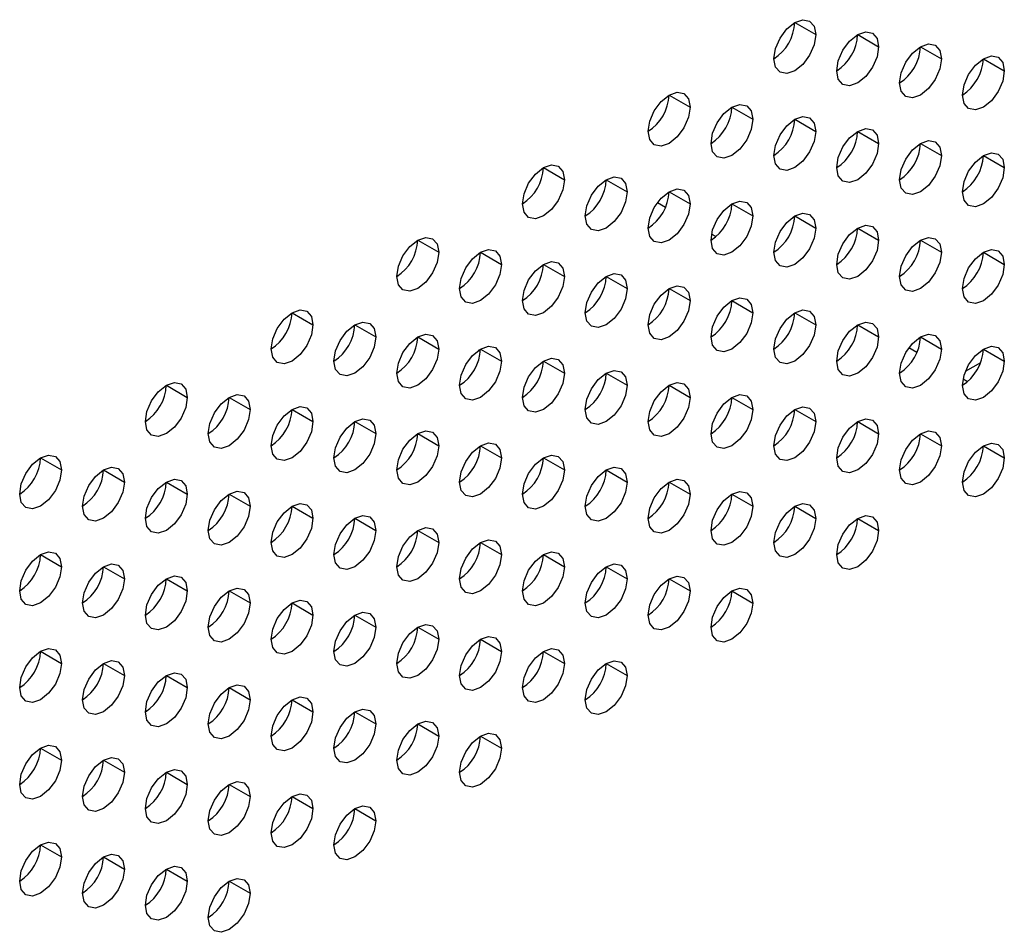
# Model space of a CAD drawing. Header units: millimetres. Extents: x 0 to 1118, y 0 to 864.
# Tile 154 of 254: x 922 to 928, y 706 to 711. Entities that reach past the tile are written whole.
import ezdxf

# ---------------------------------------------------------------- set-up
doc = ezdxf.new("R2010")
doc.units = ezdxf.units.MM

msp = doc.modelspace()

# ---------------------------------------------------------------- linework, layer by layer
at = {"color": 7, "linetype": 'Continuous', "lineweight": 25}
for p, q in [((926.6281, 710.9522), (926.746, 710.8842)), ((926.9817, 710.8842), (927.0995, 710.8161)), ((927.3352, 710.8161), (927.4531, 710.7481)), ((927.6888, 710.748), (927.8066, 710.68)), ((925.921, 710.544), (926.0389, 710.476)), ((926.2746, 710.476), (926.3924, 710.4079)), ((926.6281, 710.4079), (926.746, 710.3398)), ((926.9817, 710.3398), (927.0995, 710.2718)), ((927.3352, 710.2717), (927.4531, 710.2037)), ((927.6888, 710.2036), (927.8066, 710.1356)), ((925.2139, 710.1358), (925.3317, 710.0678)), ((925.5674, 710.0678), (925.6853, 709.9997)), ((925.921, 709.9997), (926.0389, 709.9316)), ((925.9007, 709.9116), (925.8548, 709.9381)), ((926.2746, 709.9316), (926.3924, 709.8636)), ((926.6281, 709.8635), (926.746, 709.7955)), ((926.9817, 709.7954), (927.0995, 709.7274)), ((924.5068, 709.7276), (924.6246, 709.6596)), ((926.1847, 709.7476), (926.1601, 709.7618)), ((927.3352, 709.7274), (927.4531, 709.6593)), ((924.8603, 709.6596), (924.9782, 709.5915)), ((927.6888, 709.6593), (927.8066, 709.5913)), ((925.2139, 709.5915), (925.3317, 709.5234)), ((925.5674, 709.5234), (925.6853, 709.4554)), ((925.921, 709.4553), (926.0389, 709.3873)), ((926.2746, 709.3872), (926.3924, 709.3192)), ((923.7997, 709.3194), (923.9175, 709.2514)), ((926.6281, 709.3192), (926.746, 709.2511)), ((924.1532, 709.2513), (924.2711, 709.1833)), ((926.9817, 709.2511), (927.0995, 709.183)), ((924.5068, 709.1833), (924.6246, 709.1152)), ((927.3352, 709.183), (927.4531, 709.115)), ((924.8603, 709.1152), (924.9782, 709.0472)), ((927.3149, 709.0949), (927.2691, 709.1214)), ((927.6888, 709.1149), (927.8066, 709.0469)), ((925.2139, 709.0471), (925.3317, 708.9791)), ((927.673, 709.0378), (927.5867, 708.988)), ((925.5674, 708.979), (925.6853, 708.911)), ((927.5989, 708.9309), (927.5743, 708.9451)), ((923.0926, 708.9112), (923.2104, 708.8432)), ((925.921, 708.911), (926.0389, 708.8429)), ((923.4461, 708.8431), (923.564, 708.7751)), ((926.2746, 708.8429), (926.3924, 708.7748)), ((923.7997, 708.7751), (923.9175, 708.707)), ((926.6281, 708.7748), (926.746, 708.7068)), ((924.1532, 708.707), (924.2711, 708.639)), ((926.9817, 708.7067), (927.0995, 708.6387)), ((924.5068, 708.6389), (924.6246, 708.5709)), ((927.3352, 708.6386), (927.4531, 708.5706)), ((924.8603, 708.5708), (924.9782, 708.5028)), ((927.6888, 708.5706), (927.8066, 708.5025)), ((922.3855, 708.503), (922.5033, 708.435)), ((925.2139, 708.5028), (925.3317, 708.4347)), ((922.739, 708.4349), (922.8569, 708.3669)), ((925.5674, 708.4347), (925.6853, 708.3666)), ((923.0926, 708.3669), (923.2104, 708.2988)), ((925.921, 708.3666), (926.0389, 708.2986)), ((923.4461, 708.2988), (923.564, 708.2307)), ((926.2746, 708.2985), (926.3924, 708.2305)), ((923.7997, 708.2307), (923.9175, 708.1627)), ((926.6281, 708.2304), (926.746, 708.1624)), ((924.1532, 708.1626), (924.2711, 708.0946)), ((926.9817, 708.1624), (927.0995, 708.0943)), ((924.5068, 708.0945), (924.6246, 708.0265)), ((924.8603, 708.0265), (924.9782, 707.9584)), ((922.3855, 707.9587), (922.5033, 707.8906)), ((925.2139, 707.9584), (925.3317, 707.8904)), ((922.739, 707.8906), (922.8569, 707.8225)), ((925.5674, 707.8903), (925.6853, 707.8223)), ((923.0926, 707.8225), (923.2104, 707.7545)), ((925.921, 707.8222), (926.0389, 707.7542)), ((923.4461, 707.7544), (923.564, 707.6864)), ((926.2746, 707.7542), (926.3924, 707.6861)), ((923.7997, 707.6863), (923.9175, 707.6183)), ((924.1532, 707.6183), (924.2711, 707.5502)), ((924.5068, 707.5502), (924.6246, 707.4822)), ((924.8603, 707.4821), (924.9782, 707.4141)), ((922.3855, 707.4143), (922.5033, 707.3463)), ((925.2139, 707.414), (925.3317, 707.346)), ((922.739, 707.3462), (922.8569, 707.2782)), ((925.5674, 707.346), (925.6853, 707.2779)), ((923.0926, 707.2781), (923.2104, 707.2101)), ((923.4461, 707.2101), (923.564, 707.142)), ((923.7997, 707.142), (923.9175, 707.0739)), ((924.1532, 707.0739), (924.2711, 707.0059)), ((924.5068, 707.0058), (924.6246, 706.9378)), ((924.8603, 706.9377), (924.9782, 706.8697)), ((922.3855, 706.8699), (922.5033, 706.8019)), ((922.739, 706.8019), (922.8569, 706.7338)), ((923.0926, 706.7338), (923.2104, 706.6657)), ((923.4461, 706.6657), (923.564, 706.5977)), ((923.7997, 706.5976), (923.9175, 706.5296)), ((924.1532, 706.5295), (924.2711, 706.4615)), ((922.3855, 706.3256), (922.5033, 706.2575)), ((922.739, 706.2575), (922.8569, 706.1895)), ((923.0926, 706.1894), (923.2104, 706.1214)), ((923.4461, 706.1213), (923.564, 706.0533))]:
    msp.add_line(p, q, dxfattribs=at)
at = {"color": 7, "linetype": 'Continuous', "lineweight": 25, "flags": 128}
for points in [[(926.5103, 710.7481), (926.5192, 710.8054), (926.5448, 710.8643), (926.583, 710.9159), (926.6281, 710.9523), (926.6732, 710.9679), (926.7114, 710.9605), (926.737, 710.9311), (926.746, 710.8842)], [(926.746, 710.8842), (926.737, 710.8269), (926.7114, 710.7681), (926.6732, 710.7165), (926.6281, 710.6801), (926.583, 710.6644), (926.5448, 710.6718), (926.5192, 710.7012), (926.5103, 710.7481)], [(926.8638, 710.6801), (926.8728, 710.7373), (926.8983, 710.7962), (926.9366, 710.8478), (926.9817, 710.8842), (927.0268, 710.8999), (927.065, 710.8924), (927.0905, 710.863), (927.0995, 710.8161)], [(927.2174, 710.612), (927.2263, 710.6692), (927.2519, 710.7281), (927.2901, 710.7797), (927.3352, 710.8161), (927.3803, 710.8318), (927.4185, 710.8244), (927.4441, 710.795), (927.4531, 710.7481)], [(927.0995, 710.8161), (927.0905, 710.7589), (927.065, 710.7), (927.0268, 710.6484), (926.9817, 710.612), (926.9366, 710.5963), (926.8983, 710.6038), (926.8728, 710.6332), (926.8638, 710.6801)], [(927.4531, 710.7481), (927.4441, 710.6908), (927.4185, 710.6319), (927.3803, 710.5803), (927.3352, 710.5439), (927.2901, 710.5283), (927.2519, 710.5357), (927.2263, 710.5651), (927.2174, 710.612)], [(927.5709, 710.5439), (927.5799, 710.6012), (927.6054, 710.6601), (927.6437, 710.7116), (927.6888, 710.748), (927.7339, 710.7637), (927.7721, 710.7563), (927.7976, 710.7269), (927.8066, 710.68)], [(927.8066, 710.68), (927.7976, 710.6227), (927.7721, 710.5638), (927.7339, 710.5122), (927.6888, 710.4758), (927.6437, 710.4602), (927.6054, 710.4676), (927.5799, 710.497), (927.5709, 710.5439)], [(925.8031, 710.3399), (925.8121, 710.3972), (925.8377, 710.4561), (925.8759, 710.5077), (925.921, 710.5441), (925.9661, 710.5597), (926.0043, 710.5523), (926.0299, 710.5229), (926.0389, 710.476)], [(926.1567, 710.2719), (926.1657, 710.3291), (926.1912, 710.388), (926.2295, 710.4396), (926.2746, 710.476), (926.3197, 710.4917), (926.3579, 710.4842), (926.3834, 710.4548), (926.3924, 710.4079)], [(926.0389, 710.476), (926.0299, 710.4187), (926.0043, 710.3598), (925.9661, 710.3083), (925.921, 710.2719), (925.8759, 710.2562), (925.8377, 710.2636), (925.8121, 710.293), (925.8031, 710.3399)], [(926.3924, 710.4079), (926.3834, 710.3507), (926.3579, 710.2918), (926.3197, 710.2402), (926.2746, 710.2038), (926.2295, 710.1881), (926.1912, 710.1956), (926.1657, 710.225), (926.1567, 710.2719)], [(926.5103, 710.2038), (926.5192, 710.261), (926.5448, 710.3199), (926.583, 710.3715), (926.6281, 710.4079), (926.6732, 710.4236), (926.7114, 710.4162), (926.737, 710.3867), (926.746, 710.3398)], [(926.746, 710.3398), (926.737, 710.2826), (926.7114, 710.2237), (926.6732, 710.1721), (926.6281, 710.1357), (926.583, 710.12), (926.5448, 710.1275), (926.5192, 710.1569), (926.5103, 710.2038)], [(926.8638, 710.1357), (926.8728, 710.193), (926.8983, 710.2519), (926.9366, 710.3034), (926.9817, 710.3398), (927.0268, 710.3555), (927.065, 710.3481), (927.0905, 710.3187), (927.0995, 710.2718)], [(927.0995, 710.2718), (927.0905, 710.2145), (927.065, 710.1556), (927.0268, 710.104), (926.9817, 710.0676), (926.9366, 710.052), (926.8983, 710.0594), (926.8728, 710.0888), (926.8638, 710.1357)], [(927.2174, 710.0676), (927.2263, 710.1249), (927.2519, 710.1838), (927.2901, 710.2354), (927.3352, 710.2717), (927.3803, 710.2874), (927.4185, 710.28), (927.4441, 710.2506), (927.4531, 710.2037)], [(927.5709, 709.9995), (927.5799, 710.0568), (927.6054, 710.1157), (927.6437, 710.1673), (927.6888, 710.2037), (927.7339, 710.2193), (927.7721, 710.2119), (927.7976, 710.1825), (927.8066, 710.1356)], [(927.4531, 710.2037), (927.4441, 710.1464), (927.4185, 710.0875), (927.3803, 710.036), (927.3352, 709.9996), (927.2901, 709.9839), (927.2519, 709.9913), (927.2263, 710.0207), (927.2174, 710.0676)], [(925.096, 709.9317), (925.105, 709.989), (925.1306, 710.0479), (925.1688, 710.0995), (925.2139, 710.1359), (925.259, 710.1515), (925.2972, 710.1441), (925.3228, 710.1147), (925.3317, 710.0678)], [(927.8066, 710.1356), (927.7976, 710.0784), (927.7721, 710.0195), (927.7339, 709.9679), (927.6888, 709.9315), (927.6437, 709.9158), (927.6054, 709.9232), (927.5799, 709.9526), (927.5709, 709.9995)], [(925.3317, 710.0678), (925.3228, 710.0105), (925.2972, 709.9516), (925.259, 709.9001), (925.2139, 709.8637), (925.1688, 709.848), (925.1306, 709.8554), (925.105, 709.8848), (925.096, 709.9317)], [(925.4496, 709.8637), (925.4586, 709.9209), (925.4841, 709.9798), (925.5223, 710.0314), (925.5674, 710.0678), (925.6125, 710.0835), (925.6508, 710.076), (925.6763, 710.0466), (925.6853, 709.9997)], [(925.6853, 709.9997), (925.6763, 709.9425), (925.6508, 709.8836), (925.6125, 709.832), (925.5674, 709.7956), (925.5223, 709.7799), (925.4841, 709.7874), (925.4586, 709.8168), (925.4496, 709.8637)], [(925.8031, 709.7956), (925.8121, 709.8528), (925.8377, 709.9117), (925.8759, 709.9633), (925.921, 709.9997), (925.9661, 710.0154), (926.0043, 710.0079), (926.0299, 709.9785), (926.0389, 709.9316)], [(926.1567, 709.7275), (926.1657, 709.7848), (926.1912, 709.8437), (926.2295, 709.8952), (926.2746, 709.9316), (926.3197, 709.9473), (926.3579, 709.9399), (926.3834, 709.9105), (926.3924, 709.8636)], [(926.0389, 709.9316), (926.0299, 709.8744), (926.0043, 709.8155), (925.9661, 709.7639), (925.921, 709.7275), (925.8759, 709.7118), (925.8377, 709.7193), (925.8121, 709.7487), (925.8031, 709.7956)], [(926.5103, 709.6594), (926.5192, 709.7167), (926.5448, 709.7756), (926.583, 709.8271), (926.6281, 709.8635), (926.6732, 709.8792), (926.7114, 709.8718), (926.737, 709.8424), (926.746, 709.7955)], [(926.3924, 709.8636), (926.3834, 709.8063), (926.3579, 709.7474), (926.3197, 709.6958), (926.2746, 709.6594), (926.2295, 709.6438), (926.1912, 709.6512), (926.1657, 709.6806), (926.1567, 709.7275)], [(926.746, 709.7955), (926.737, 709.7382), (926.7114, 709.6793), (926.6732, 709.6278), (926.6281, 709.5914), (926.583, 709.5757), (926.5448, 709.5831), (926.5192, 709.6125), (926.5103, 709.6594)], [(926.8638, 709.5913), (926.8728, 709.6486), (926.8983, 709.7075), (926.9366, 709.7591), (926.9817, 709.7955), (927.0268, 709.8111), (927.065, 709.8037), (927.0905, 709.7743), (927.0995, 709.7274)], [(924.3889, 709.5235), (924.3979, 709.5808), (924.4235, 709.6397), (924.4617, 709.6913), (924.5068, 709.7277), (924.5519, 709.7433), (924.5901, 709.7359), (924.6157, 709.7065), (924.6246, 709.6596)], [(927.0995, 709.7274), (927.0905, 709.6702), (927.065, 709.6113), (927.0268, 709.5597), (926.9817, 709.5233), (926.9366, 709.5076), (926.8983, 709.515), (926.8728, 709.5444), (926.8638, 709.5913)], [(927.2174, 709.5233), (927.2263, 709.5805), (927.2519, 709.6394), (927.2901, 709.691), (927.3352, 709.7274), (927.3803, 709.7431), (927.4185, 709.7356), (927.4441, 709.7062), (927.4531, 709.6593)], [(924.6246, 709.6596), (924.6157, 709.6023), (924.5901, 709.5434), (924.5519, 709.4919), (924.5068, 709.4555), (924.4617, 709.4398), (924.4235, 709.4472), (924.3979, 709.4766), (924.3889, 709.5235)], [(924.7425, 709.4554), (924.7515, 709.5127), (924.777, 709.5716), (924.8152, 709.6232), (924.8603, 709.6596), (924.9054, 709.6753), (924.9437, 709.6678), (924.9692, 709.6384), (924.9782, 709.5915)], [(927.4531, 709.6593), (927.4441, 709.6021), (927.4185, 709.5432), (927.3803, 709.4916), (927.3352, 709.4552), (927.2901, 709.4395), (927.2519, 709.447), (927.2263, 709.4764), (927.2174, 709.5233)], [(927.5709, 709.4552), (927.5799, 709.5124), (927.6054, 709.5713), (927.6437, 709.6229), (927.6888, 709.6593), (927.7339, 709.675), (927.7721, 709.6676), (927.7976, 709.6382), (927.8066, 709.5913)], [(925.096, 709.3874), (925.105, 709.4446), (925.1306, 709.5035), (925.1688, 709.5551), (925.2139, 709.5915), (925.259, 709.6072), (925.2972, 709.5997), (925.3228, 709.5703), (925.3317, 709.5234)], [(924.9782, 709.5915), (924.9692, 709.5343), (924.9437, 709.4754), (924.9054, 709.4238), (924.8603, 709.3874), (924.8152, 709.3717), (924.777, 709.3791), (924.7515, 709.4085), (924.7425, 709.4554)], [(927.8066, 709.5913), (927.7976, 709.534), (927.7721, 709.4751), (927.7339, 709.4235), (927.6888, 709.3871), (927.6437, 709.3715), (927.6054, 709.3789), (927.5799, 709.4083), (927.5709, 709.4552)], [(925.3317, 709.5234), (925.3228, 709.4662), (925.2972, 709.4073), (925.259, 709.3557), (925.2139, 709.3193), (925.1688, 709.3036), (925.1306, 709.3111), (925.105, 709.3405), (925.096, 709.3874)], [(925.4496, 709.3193), (925.4586, 709.3766), (925.4841, 709.4355), (925.5223, 709.487), (925.5674, 709.5234), (925.6125, 709.5391), (925.6508, 709.5317), (925.6763, 709.5023), (925.6853, 709.4554)], [(925.6853, 709.4554), (925.6763, 709.3981), (925.6508, 709.3392), (925.6125, 709.2876), (925.5674, 709.2512), (925.5223, 709.2356), (925.4841, 709.243), (925.4586, 709.2724), (925.4496, 709.3193)], [(925.8031, 709.2512), (925.8121, 709.3085), (925.8377, 709.3674), (925.8759, 709.4189), (925.921, 709.4553), (925.9661, 709.471), (926.0043, 709.4636), (926.0299, 709.4342), (926.0389, 709.3873)], [(926.0389, 709.3873), (926.0299, 709.33), (926.0043, 709.2711), (925.9661, 709.2196), (925.921, 709.1832), (925.8759, 709.1675), (925.8377, 709.1749), (925.8121, 709.2043), (925.8031, 709.2512)], [(926.1567, 709.1831), (926.1657, 709.2404), (926.1912, 709.2993), (926.2295, 709.3509), (926.2746, 709.3873), (926.3197, 709.4029), (926.3579, 709.3955), (926.3834, 709.3661), (926.3924, 709.3192)], [(923.6818, 709.1153), (923.6908, 709.1726), (923.7163, 709.2315), (923.7546, 709.2831), (923.7997, 709.3194), (923.8448, 709.3351), (923.883, 709.3277), (923.9086, 709.2983), (923.9175, 709.2514)], [(926.5103, 709.1151), (926.5192, 709.1723), (926.5448, 709.2312), (926.583, 709.2828), (926.6281, 709.3192), (926.6732, 709.3349), (926.7114, 709.3274), (926.737, 709.298), (926.746, 709.2511)], [(926.3924, 709.3192), (926.3834, 709.2619), (926.3579, 709.203), (926.3197, 709.1515), (926.2746, 709.1151), (926.2295, 709.0994), (926.1912, 709.1068), (926.1657, 709.1362), (926.1567, 709.1831)], [(923.9175, 709.2514), (923.9086, 709.1941), (923.883, 709.1352), (923.8448, 709.0837), (923.7997, 709.0473), (923.7546, 709.0316), (923.7163, 709.039), (923.6908, 709.0684), (923.6818, 709.1153)], [(924.0354, 709.0472), (924.0444, 709.1045), (924.0699, 709.1634), (924.1081, 709.215), (924.1532, 709.2514), (924.1983, 709.267), (924.2366, 709.2596), (924.2621, 709.2302), (924.2711, 709.1833)], [(926.746, 709.2511), (926.737, 709.1939), (926.7114, 709.135), (926.6732, 709.0834), (926.6281, 709.047), (926.583, 709.0313), (926.5448, 709.0388), (926.5192, 709.0682), (926.5103, 709.1151)], [(926.8638, 709.047), (926.8728, 709.1042), (926.8983, 709.1631), (926.9366, 709.2147), (926.9817, 709.2511), (927.0268, 709.2668), (927.065, 709.2594), (927.0905, 709.2299), (927.0995, 709.183)], [(924.2711, 709.1833), (924.2621, 709.1261), (924.2366, 709.0672), (924.1983, 709.0156), (924.1532, 708.9792), (924.1081, 708.9635), (924.0699, 708.9709), (924.0444, 709.0003), (924.0354, 709.0472)], [(924.3889, 708.9792), (924.3979, 709.0364), (924.4235, 709.0953), (924.4617, 709.1469), (924.5068, 709.1833), (924.5519, 709.199), (924.5901, 709.1915), (924.6157, 709.1621), (924.6246, 709.1152)], [(927.0995, 709.183), (927.0905, 709.1258), (927.065, 709.0669), (927.0268, 709.0153), (926.9817, 708.9789), (926.9366, 708.9632), (926.8983, 708.9707), (926.8728, 709.0001), (926.8638, 709.047)], [(927.2174, 708.9789), (927.2263, 709.0362), (927.2519, 709.0951), (927.2901, 709.1466), (927.3352, 709.183), (927.3803, 709.1987), (927.4185, 709.1913), (927.4441, 709.1619), (927.4531, 709.115)], [(924.6246, 709.1152), (924.6157, 709.058), (924.5901, 708.9991), (924.5519, 708.9475), (924.5068, 708.9111), (924.4617, 708.8954), (924.4235, 708.9029), (924.3979, 708.9323), (924.3889, 708.9792)], [(924.7425, 708.9111), (924.7515, 708.9683), (924.777, 709.0272), (924.8152, 709.0788), (924.8603, 709.1152), (924.9054, 709.1309), (924.9437, 709.1235), (924.9692, 709.0941), (924.9782, 709.0472)], [(924.8601, 709.1069), (924.8583, 709.1067), (924.846, 709.1059)], [(927.4531, 709.115), (927.4441, 709.0577), (927.4185, 708.9988), (927.3803, 708.9472), (927.3352, 708.9108), (927.2901, 708.8952), (927.2519, 708.9026), (927.2263, 708.932), (927.2174, 708.9789)], [(927.5709, 708.9108), (927.5799, 708.9681), (927.6054, 709.027), (927.6437, 709.0786), (927.6888, 709.1149), (927.7339, 709.1306), (927.7721, 709.1232), (927.7976, 709.0938), (927.8066, 709.0469)], [(925.096, 708.843), (925.105, 708.9003), (925.1306, 708.9592), (925.1688, 709.0107), (925.2139, 709.0471), (925.259, 709.0628), (925.2972, 709.0554), (925.3228, 709.026), (925.3317, 708.9791)], [(924.9782, 709.0472), (924.9692, 708.9899), (924.9437, 708.931), (924.9054, 708.8794), (924.8603, 708.843), (924.8152, 708.8274), (924.777, 708.8348), (924.7515, 708.8642), (924.7425, 708.9111)], [(925.4496, 708.7749), (925.4586, 708.8322), (925.4841, 708.8911), (925.5223, 708.9427), (925.5674, 708.9791), (925.6125, 708.9947), (925.6508, 708.9873), (925.6763, 708.9579), (925.6853, 708.911)], [(927.8066, 709.0469), (927.7976, 708.9896), (927.7721, 708.9307), (927.7339, 708.8792), (927.6888, 708.8428), (927.6437, 708.8271), (927.6054, 708.8345), (927.5799, 708.8639), (927.5709, 708.9108)], [(925.3317, 708.9791), (925.3228, 708.9218), (925.2972, 708.8629), (925.259, 708.8113), (925.2139, 708.775), (925.1688, 708.7593), (925.1306, 708.7667), (925.105, 708.7961), (925.096, 708.843)], [(922.9747, 708.7071), (922.9837, 708.7644), (923.0092, 708.8233), (923.0475, 708.8748), (923.0926, 708.9112), (923.1377, 708.9269), (923.1759, 708.9195), (923.2015, 708.8901), (923.2104, 708.8432)], [(925.6853, 708.911), (925.6763, 708.8537), (925.6508, 708.7948), (925.6125, 708.7433), (925.5674, 708.7069), (925.5223, 708.6912), (925.4841, 708.6986), (925.4586, 708.728), (925.4496, 708.7749)], [(925.8031, 708.7069), (925.8121, 708.7641), (925.8377, 708.823), (925.8759, 708.8746), (925.921, 708.911), (925.9661, 708.9267), (926.0043, 708.9192), (926.0299, 708.8898), (926.0389, 708.8429)], [(923.2104, 708.8432), (923.2015, 708.7859), (923.1759, 708.727), (923.1377, 708.6755), (923.0926, 708.6391), (923.0475, 708.6234), (923.0092, 708.6308), (922.9837, 708.6602), (922.9747, 708.7071)], [(923.3283, 708.639), (923.3372, 708.6963), (923.3628, 708.7552), (923.401, 708.8068), (923.4461, 708.8432), (923.4912, 708.8588), (923.5295, 708.8514), (923.555, 708.822), (923.564, 708.7751)], [(926.0389, 708.8429), (926.0299, 708.7857), (926.0043, 708.7268), (925.9661, 708.6752), (925.921, 708.6388), (925.8759, 708.6231), (925.8377, 708.6306), (925.8121, 708.66), (925.8031, 708.7069)], [(926.1567, 708.6388), (926.1657, 708.696), (926.1912, 708.7549), (926.2295, 708.8065), (926.2746, 708.8429), (926.3197, 708.8586), (926.3579, 708.8511), (926.3834, 708.8217), (926.3924, 708.7748)], [(923.564, 708.7751), (923.555, 708.7179), (923.5295, 708.659), (923.4912, 708.6074), (923.4461, 708.571), (923.401, 708.5553), (923.3628, 708.5627), (923.3372, 708.5921), (923.3283, 708.639)], [(923.6818, 708.571), (923.6908, 708.6282), (923.7163, 708.6871), (923.7546, 708.7387), (923.7997, 708.7751), (923.8448, 708.7908), (923.883, 708.7833), (923.9086, 708.7539), (923.9175, 708.707)], [(926.3924, 708.7748), (926.3834, 708.7176), (926.3579, 708.6587), (926.3197, 708.6071), (926.2746, 708.5707), (926.2295, 708.555), (926.1912, 708.5625), (926.1657, 708.5919), (926.1567, 708.6388)], [(926.5103, 708.5707), (926.5192, 708.628), (926.5448, 708.6869), (926.583, 708.7384), (926.6281, 708.7748), (926.6732, 708.7905), (926.7114, 708.7831), (926.737, 708.7537), (926.746, 708.7068)], [(924.0354, 708.5029), (924.0444, 708.5601), (924.0699, 708.619), (924.1081, 708.6706), (924.1532, 708.707), (924.1983, 708.7227), (924.2366, 708.7153), (924.2621, 708.6859), (924.2711, 708.639)], [(926.8638, 708.5026), (926.8728, 708.5599), (926.8983, 708.6188), (926.9366, 708.6703), (926.9817, 708.7067), (927.0268, 708.7224), (927.065, 708.715), (927.0905, 708.6856), (927.0995, 708.6387)], [(923.9175, 708.707), (923.9086, 708.6498), (923.883, 708.5909), (923.8448, 708.5393), (923.7997, 708.5029), (923.7546, 708.4872), (923.7163, 708.4947), (923.6908, 708.5241), (923.6818, 708.571)], [(926.746, 708.7068), (926.737, 708.6495), (926.7114, 708.5906), (926.6732, 708.539), (926.6281, 708.5026), (926.583, 708.487), (926.5448, 708.4944), (926.5192, 708.5238), (926.5103, 708.5707)], [(924.2711, 708.639), (924.2621, 708.5817), (924.2366, 708.5228), (924.1983, 708.4712), (924.1532, 708.4348), (924.1081, 708.4192), (924.0699, 708.4266), (924.0444, 708.456), (924.0354, 708.5029)], [(924.3889, 708.4348), (924.3979, 708.4921), (924.4235, 708.551), (924.4617, 708.6025), (924.5068, 708.6389), (924.5519, 708.6546), (924.5901, 708.6472), (924.6157, 708.6178), (924.6246, 708.5709)], [(927.0995, 708.6387), (927.0905, 708.5814), (927.065, 708.5225), (927.0268, 708.471), (926.9817, 708.4346), (926.9366, 708.4189), (926.8983, 708.4263), (926.8728, 708.4557), (926.8638, 708.5026)], [(927.2174, 708.4345), (927.2263, 708.4918), (927.2519, 708.5507), (927.2901, 708.6023), (927.3352, 708.6387), (927.3803, 708.6543), (927.4185, 708.6469), (927.4441, 708.6175), (927.4531, 708.5706)], [(924.6246, 708.5709), (924.6157, 708.5136), (924.5901, 708.4547), (924.5519, 708.4031), (924.5068, 708.3668), (924.4617, 708.3511), (924.4235, 708.3585), (924.3979, 708.3879), (924.3889, 708.4348)], [(924.7425, 708.3667), (924.7515, 708.424), (924.777, 708.4829), (924.8152, 708.5345), (924.8603, 708.5709), (924.9054, 708.5865), (924.9437, 708.5791), (924.9692, 708.5497), (924.9782, 708.5028)], [(927.4531, 708.5706), (927.4441, 708.5134), (927.4185, 708.4545), (927.3803, 708.4029), (927.3352, 708.3665), (927.2901, 708.3508), (927.2519, 708.3582), (927.2263, 708.3876), (927.2174, 708.4345)], [(927.5709, 708.3665), (927.5799, 708.4237), (927.6054, 708.4826), (927.6437, 708.5342), (927.6888, 708.5706), (927.7339, 708.5863), (927.7721, 708.5788), (927.7976, 708.5494), (927.8066, 708.5025)], [(922.2676, 708.2989), (922.2766, 708.3562), (922.3021, 708.4151), (922.3404, 708.4666), (922.3855, 708.503), (922.4306, 708.5187), (922.4688, 708.5113), (922.4943, 708.4819), (922.5033, 708.435)], [(924.9782, 708.5028), (924.9692, 708.4455), (924.9437, 708.3866), (924.9054, 708.3351), (924.8603, 708.2987), (924.8152, 708.283), (924.777, 708.2904), (924.7515, 708.3198), (924.7425, 708.3667)], [(925.096, 708.2987), (925.105, 708.3559), (925.1306, 708.4148), (925.1688, 708.4664), (925.2139, 708.5028), (925.259, 708.5185), (925.2972, 708.511), (925.3228, 708.4816), (925.3317, 708.4347)], [(927.8066, 708.5025), (927.7976, 708.4453), (927.7721, 708.3864), (927.7339, 708.3348), (927.6888, 708.2984), (927.6437, 708.2827), (927.6054, 708.2902), (927.5799, 708.3196), (927.5709, 708.3665)], [(922.6212, 708.2308), (922.6301, 708.2881), (922.6557, 708.347), (922.6939, 708.3986), (922.739, 708.435), (922.7841, 708.4506), (922.8224, 708.4432), (922.8479, 708.4138), (922.8569, 708.3669)], [(925.4496, 708.2306), (925.4586, 708.2878), (925.4841, 708.3467), (925.5223, 708.3983), (925.5674, 708.4347), (925.6125, 708.4504), (925.6508, 708.4429), (925.6763, 708.4135), (925.6853, 708.3666)], [(922.5033, 708.435), (922.4943, 708.3777), (922.4688, 708.3188), (922.4306, 708.2673), (922.3855, 708.2309), (922.3404, 708.2152), (922.3021, 708.2226), (922.2766, 708.252), (922.2676, 708.2989)], [(925.3317, 708.4347), (925.3228, 708.3775), (925.2972, 708.3186), (925.259, 708.267), (925.2139, 708.2306), (925.1688, 708.2149), (925.1306, 708.2223), (925.105, 708.2517), (925.096, 708.2987)], [(922.8569, 708.3669), (922.8479, 708.3096), (922.8224, 708.2507), (922.7841, 708.1992), (922.739, 708.1628), (922.6939, 708.1471), (922.6557, 708.1545), (922.6301, 708.1839), (922.6212, 708.2308)], [(922.9747, 708.1628), (922.9837, 708.22), (923.0092, 708.2789), (923.0475, 708.3305), (923.0926, 708.3669), (923.1377, 708.3826), (923.1759, 708.3751), (923.2015, 708.3457), (923.2104, 708.2988)], [(925.6853, 708.3666), (925.6763, 708.3094), (925.6508, 708.2505), (925.6125, 708.1989), (925.5674, 708.1625), (925.5223, 708.1468), (925.4841, 708.1543), (925.4586, 708.1837), (925.4496, 708.2306)], [(925.8031, 708.1625), (925.8121, 708.2198), (925.8377, 708.2787), (925.8759, 708.3302), (925.921, 708.3666), (925.9661, 708.3823), (926.0043, 708.3749), (926.0299, 708.3455), (926.0389, 708.2986)], [(923.2104, 708.2988), (923.2015, 708.2416), (923.1759, 708.1827), (923.1377, 708.1311), (923.0926, 708.0947), (923.0475, 708.079), (923.0092, 708.0865), (922.9837, 708.1159), (922.9747, 708.1628)], [(923.3283, 708.0947), (923.3372, 708.1519), (923.3628, 708.2108), (923.401, 708.2624), (923.4461, 708.2988), (923.4912, 708.3145), (923.5295, 708.3071), (923.555, 708.2776), (923.564, 708.2307)], [(926.0389, 708.2986), (926.0299, 708.2413), (926.0043, 708.1824), (925.9661, 708.1308), (925.921, 708.0944), (925.8759, 708.0788), (925.8377, 708.0862), (925.8121, 708.1156), (925.8031, 708.1625)], [(926.1567, 708.0944), (926.1657, 708.1517), (926.1912, 708.2106), (926.2295, 708.2621), (926.2746, 708.2985), (926.3197, 708.3142), (926.3579, 708.3068), (926.3834, 708.2774), (926.3924, 708.2305)], [(923.564, 708.2307), (923.555, 708.1735), (923.5295, 708.1146), (923.4912, 708.063), (923.4461, 708.0266), (923.401, 708.0109), (923.3628, 708.0184), (923.3372, 708.0478), (923.3283, 708.0947)], [(923.6818, 708.0266), (923.6908, 708.0839), (923.7163, 708.1428), (923.7546, 708.1943), (923.7997, 708.2307), (923.8448, 708.2464), (923.883, 708.239), (923.9086, 708.2096), (923.9175, 708.1627)], [(926.3924, 708.2305), (926.3834, 708.1732), (926.3579, 708.1143), (926.3197, 708.0628), (926.2746, 708.0264), (926.2295, 708.0107), (926.1912, 708.0181), (926.1657, 708.0475), (926.1567, 708.0944)], [(926.5103, 708.0263), (926.5192, 708.0836), (926.5448, 708.1425), (926.583, 708.1941), (926.6281, 708.2305), (926.6732, 708.2461), (926.7114, 708.2387), (926.737, 708.2093), (926.746, 708.1624)], [(923.9175, 708.1627), (923.9086, 708.1054), (923.883, 708.0465), (923.8448, 707.9949), (923.7997, 707.9585), (923.7546, 707.9429), (923.7163, 707.9503), (923.6908, 707.9797), (923.6818, 708.0266)], [(924.0354, 707.9585), (924.0444, 708.0158), (924.0699, 708.0747), (924.1081, 708.1263), (924.1532, 708.1626), (924.1983, 708.1783), (924.2366, 708.1709), (924.2621, 708.1415), (924.2711, 708.0946)], [(926.746, 708.1624), (926.737, 708.1051), (926.7114, 708.0462), (926.6732, 707.9947), (926.6281, 707.9583), (926.583, 707.9426), (926.5448, 707.95), (926.5192, 707.9794), (926.5103, 708.0263)], [(926.8638, 707.9583), (926.8728, 708.0155), (926.8983, 708.0744), (926.9366, 708.126), (926.9817, 708.1624), (927.0268, 708.1781), (927.065, 708.1706), (927.0905, 708.1412), (927.0995, 708.0943)], [(924.3889, 707.8904), (924.3979, 707.9477), (924.4235, 708.0066), (924.4617, 708.0582), (924.5068, 708.0946), (924.5519, 708.1102), (924.5901, 708.1028), (924.6157, 708.0734), (924.6246, 708.0265)], [(924.2711, 708.0946), (924.2621, 708.0373), (924.2366, 707.9784), (924.1983, 707.9269), (924.1532, 707.8905), (924.1081, 707.8748), (924.0699, 707.8822), (924.0444, 707.9116), (924.0354, 707.9585)], [(927.0995, 708.0943), (927.0905, 708.0371), (927.065, 707.9782), (927.0268, 707.9266), (926.9817, 707.8902), (926.9366, 707.8745), (926.8983, 707.882), (926.8728, 707.9114), (926.8638, 707.9583)], [(924.6246, 708.0265), (924.6157, 707.9693), (924.5901, 707.9104), (924.5519, 707.8588), (924.5068, 707.8224), (924.4617, 707.8067), (924.4235, 707.8141), (924.3979, 707.8435), (924.3889, 707.8904)], [(924.7425, 707.8224), (924.7515, 707.8796), (924.777, 707.9385), (924.8152, 707.9901), (924.8603, 708.0265), (924.9054, 708.0422), (924.9437, 708.0347), (924.9692, 708.0053), (924.9782, 707.9584)], [(922.2676, 707.7546), (922.2766, 707.8118), (922.3021, 707.8707), (922.3404, 707.9223), (922.3855, 707.9587), (922.4306, 707.9744), (922.4688, 707.9669), (922.4943, 707.9375), (922.5033, 707.8906)], [(924.9782, 707.9584), (924.9692, 707.9012), (924.9437, 707.8423), (924.9054, 707.7907), (924.8603, 707.7543), (924.8152, 707.7386), (924.777, 707.7461), (924.7515, 707.7755), (924.7425, 707.8224)], [(925.096, 707.7543), (925.105, 707.8115), (925.1306, 707.8704), (925.1688, 707.922), (925.2139, 707.9584), (925.259, 707.9741), (925.2972, 707.9667), (925.3228, 707.9373), (925.3317, 707.8904)], [(922.5033, 707.8906), (922.4943, 707.8334), (922.4688, 707.7745), (922.4306, 707.7229), (922.3855, 707.6865), (922.3404, 707.6708), (922.3021, 707.6783), (922.2766, 707.7077), (922.2676, 707.7546)], [(922.6212, 707.6865), (922.6301, 707.7437), (922.6557, 707.8026), (922.6939, 707.8542), (922.739, 707.8906), (922.7841, 707.9063), (922.8224, 707.8988), (922.8479, 707.8694), (922.8569, 707.8225)], [(925.3317, 707.8904), (925.3228, 707.8331), (925.2972, 707.7742), (925.259, 707.7226), (925.2139, 707.6862), (925.1688, 707.6706), (925.1306, 707.678), (925.105, 707.7074), (925.096, 707.7543)], [(925.4496, 707.6862), (925.4586, 707.7435), (925.4841, 707.8024), (925.5223, 707.8539), (925.5674, 707.8903), (925.6125, 707.906), (925.6508, 707.8986), (925.6763, 707.8692), (925.6853, 707.8223)], [(922.9747, 707.6184), (922.9837, 707.6757), (923.0092, 707.7346), (923.0475, 707.7861), (923.0926, 707.8225), (923.1377, 707.8382), (923.1759, 707.8308), (923.2015, 707.8014), (923.2104, 707.7545)], [(925.8031, 707.6181), (925.8121, 707.6754), (925.8377, 707.7343), (925.8759, 707.7859), (925.921, 707.8223), (925.9661, 707.8379), (926.0043, 707.8305), (926.0299, 707.8011), (926.0389, 707.7542)], [(922.8569, 707.8225), (922.8479, 707.7653), (922.8224, 707.7064), (922.7841, 707.6548), (922.739, 707.6184), (922.6939, 707.6027), (922.6557, 707.6102), (922.6301, 707.6396), (922.6212, 707.6865)], [(925.6853, 707.8223), (925.6763, 707.765), (925.6508, 707.7061), (925.6125, 707.6546), (925.5674, 707.6182), (925.5223, 707.6025), (925.4841, 707.6099), (925.4586, 707.6393), (925.4496, 707.6862)], [(923.2104, 707.7545), (923.2015, 707.6972), (923.1759, 707.6383), (923.1377, 707.5867), (923.0926, 707.5503), (923.0475, 707.5347), (923.0092, 707.5421), (922.9837, 707.5715), (922.9747, 707.6184)], [(923.3283, 707.5503), (923.3372, 707.6076), (923.3628, 707.6665), (923.401, 707.7181), (923.4461, 707.7544), (923.4912, 707.7701), (923.5295, 707.7627), (923.555, 707.7333), (923.564, 707.6864)], [(926.0389, 707.7542), (926.0299, 707.6969), (926.0043, 707.638), (925.9661, 707.5865), (925.921, 707.5501), (925.8759, 707.5344), (925.8377, 707.5418), (925.8121, 707.5712), (925.8031, 707.6181)], [(926.1567, 707.5501), (926.1657, 707.6073), (926.1912, 707.6662), (926.2295, 707.7178), (926.2746, 707.7542), (926.3197, 707.7699), (926.3579, 707.7624), (926.3834, 707.733), (926.3924, 707.6861)], [(923.564, 707.6864), (923.555, 707.6291), (923.5295, 707.5702), (923.4912, 707.5187), (923.4461, 707.4823), (923.401, 707.4666), (923.3628, 707.474), (923.3372, 707.5034), (923.3283, 707.5503)], [(923.6818, 707.4822), (923.6908, 707.5395), (923.7163, 707.5984), (923.7546, 707.65), (923.7997, 707.6864), (923.8448, 707.702), (923.883, 707.6946), (923.9086, 707.6652), (923.9175, 707.6183)], [(926.3924, 707.6861), (926.3834, 707.6289), (926.3579, 707.57), (926.3197, 707.5184), (926.2746, 707.482), (926.2295, 707.4663), (926.1912, 707.4738), (926.1657, 707.5032), (926.1567, 707.5501)], [(923.9175, 707.6183), (923.9086, 707.5611), (923.883, 707.5022), (923.8448, 707.4506), (923.7997, 707.4142), (923.7546, 707.3985), (923.7163, 707.4059), (923.6908, 707.4353), (923.6818, 707.4822)], [(924.0354, 707.4142), (924.0444, 707.4714), (924.0699, 707.5303), (924.1081, 707.5819), (924.1532, 707.6183), (924.1983, 707.634), (924.2366, 707.6265), (924.2621, 707.5971), (924.2711, 707.5502)], [(924.3889, 707.3461), (924.3979, 707.4033), (924.4235, 707.4622), (924.4617, 707.5138), (924.5068, 707.5502), (924.5519, 707.5659), (924.5901, 707.5585), (924.6157, 707.5291), (924.6246, 707.4822)], [(924.2711, 707.5502), (924.2621, 707.493), (924.2366, 707.4341), (924.1983, 707.3825), (924.1532, 707.3461), (924.1081, 707.3304), (924.0699, 707.3379), (924.0444, 707.3673), (924.0354, 707.4142)], [(924.7425, 707.278), (924.7515, 707.3353), (924.777, 707.3942), (924.8152, 707.4457), (924.8603, 707.4821), (924.9054, 707.4978), (924.9437, 707.4904), (924.9692, 707.461), (924.9782, 707.4141)], [(924.6246, 707.4822), (924.6157, 707.4249), (924.5901, 707.366), (924.5519, 707.3144), (924.5068, 707.278), (924.4617, 707.2624), (924.4235, 707.2698), (924.3979, 707.2992), (924.3889, 707.3461)], [(922.2676, 707.2102), (922.2766, 707.2675), (922.3021, 707.3264), (922.3404, 707.3779), (922.3855, 707.4143), (922.4306, 707.43), (922.4688, 707.4226), (922.4943, 707.3932), (922.5033, 707.3463)], [(924.9782, 707.4141), (924.9692, 707.3568), (924.9437, 707.2979), (924.9054, 707.2463), (924.8603, 707.21), (924.8152, 707.1943), (924.777, 707.2017), (924.7515, 707.2311), (924.7425, 707.278)], [(925.096, 707.2099), (925.105, 707.2672), (925.1306, 707.3261), (925.1688, 707.3777), (925.2139, 707.4141), (925.259, 707.4297), (925.2972, 707.4223), (925.3228, 707.3929), (925.3317, 707.346)], [(922.5033, 707.3463), (922.4943, 707.289), (922.4688, 707.2301), (922.4306, 707.1785), (922.3855, 707.1421), (922.3404, 707.1265), (922.3021, 707.1339), (922.2766, 707.1633), (922.2676, 707.2102)], [(922.6212, 707.1421), (922.6301, 707.1994), (922.6557, 707.2583), (922.6939, 707.3098), (922.739, 707.3462), (922.7841, 707.3619), (922.8224, 707.3545), (922.8479, 707.3251), (922.8569, 707.2782)], [(925.3317, 707.346), (925.3228, 707.2887), (925.2972, 707.2298), (925.259, 707.1783), (925.2139, 707.1419), (925.1688, 707.1262), (925.1306, 707.1336), (925.105, 707.163), (925.096, 707.2099)], [(925.4496, 707.1419), (925.4586, 707.1991), (925.4841, 707.258), (925.5223, 707.3096), (925.5674, 707.346), (925.6125, 707.3617), (925.6508, 707.3542), (925.6763, 707.3248), (925.6853, 707.2779)], [(922.8569, 707.2782), (922.8479, 707.2209), (922.8224, 707.162), (922.7841, 707.1105), (922.739, 707.0741), (922.6939, 707.0584), (922.6557, 707.0658), (922.6301, 707.0952), (922.6212, 707.1421)], [(922.9747, 707.074), (922.9837, 707.1313), (923.0092, 707.1902), (923.0475, 707.2418), (923.0926, 707.2782), (923.1377, 707.2938), (923.1759, 707.2864), (923.2015, 707.257), (923.2104, 707.2101)], [(925.6853, 707.2779), (925.6763, 707.2207), (925.6508, 707.1618), (925.6125, 707.1102), (925.5674, 707.0738), (925.5223, 707.0581), (925.4841, 707.0655), (925.4586, 707.095), (925.4496, 707.1419)], [(923.3283, 707.006), (923.3372, 707.0632), (923.3628, 707.1221), (923.401, 707.1737), (923.4461, 707.2101), (923.4912, 707.2258), (923.5295, 707.2183), (923.555, 707.1889), (923.564, 707.142)], [(923.2104, 707.2101), (923.2015, 707.1528), (923.1759, 707.0939), (923.1377, 707.0424), (923.0926, 707.006), (923.0475, 706.9903), (923.0092, 706.9977), (922.9837, 707.0271), (922.9747, 707.074)], [(923.564, 707.142), (923.555, 707.0848), (923.5295, 707.0259), (923.4912, 706.9743), (923.4461, 706.9379), (923.401, 706.9222), (923.3628, 706.9297), (923.3372, 706.9591), (923.3283, 707.006)], [(923.6818, 706.9379), (923.6908, 706.9951), (923.7163, 707.054), (923.7546, 707.1056), (923.7997, 707.142), (923.8448, 707.1577), (923.883, 707.1503), (923.9086, 707.1209), (923.9175, 707.0739)], [(923.9175, 707.0739), (923.9086, 707.0167), (923.883, 706.9578), (923.8448, 706.9062), (923.7997, 706.8698), (923.7546, 706.8541), (923.7163, 706.8616), (923.6908, 706.891), (923.6818, 706.9379)], [(924.0354, 706.8698), (924.0444, 706.9271), (924.0699, 706.986), (924.1081, 707.0375), (924.1532, 707.0739), (924.1983, 707.0896), (924.2366, 707.0822), (924.2621, 707.0528), (924.2711, 707.0059)], [(924.2711, 707.0059), (924.2621, 706.9486), (924.2366, 706.8897), (924.1983, 706.8381), (924.1532, 706.8017), (924.1081, 706.7861), (924.0699, 706.7935), (924.0444, 706.8229), (924.0354, 706.8698)], [(924.3889, 706.8017), (924.3979, 706.859), (924.4235, 706.9179), (924.4617, 706.9695), (924.5068, 707.0058), (924.5519, 707.0215), (924.5901, 707.0141), (924.6157, 706.9847), (924.6246, 706.9378)], [(924.7425, 706.7336), (924.7515, 706.7909), (924.777, 706.8498), (924.8152, 706.9014), (924.8603, 706.9378), (924.9054, 706.9534), (924.9437, 706.946), (924.9692, 706.9166), (924.9782, 706.8697)], [(924.6246, 706.9378), (924.6157, 706.8805), (924.5901, 706.8216), (924.5519, 706.7701), (924.5068, 706.7337), (924.4617, 706.718), (924.4235, 706.7254), (924.3979, 706.7548), (924.3889, 706.8017)], [(922.2676, 706.6658), (922.2766, 706.7231), (922.3021, 706.782), (922.3404, 706.8336), (922.3855, 706.87), (922.4306, 706.8856), (922.4688, 706.8782), (922.4943, 706.8488), (922.5033, 706.8019)], [(924.9782, 706.8697), (924.9692, 706.8125), (924.9437, 706.7536), (924.9054, 706.702), (924.8603, 706.6656), (924.8152, 706.6499), (924.777, 706.6573), (924.7515, 706.6867), (924.7425, 706.7336)], [(922.5033, 706.8019), (922.4943, 706.7446), (922.4688, 706.6857), (922.4306, 706.6342), (922.3855, 706.5978), (922.3404, 706.5821), (922.3021, 706.5895), (922.2766, 706.6189), (922.2676, 706.6658)], [(922.6212, 706.5978), (922.6301, 706.655), (922.6557, 706.7139), (922.6939, 706.7655), (922.739, 706.8019), (922.7841, 706.8176), (922.8224, 706.8101), (922.8479, 706.7807), (922.8569, 706.7338)], [(922.8569, 706.7338), (922.8479, 706.6766), (922.8224, 706.6177), (922.7841, 706.5661), (922.739, 706.5297), (922.6939, 706.514), (922.6557, 706.5215), (922.6301, 706.5509), (922.6212, 706.5978)], [(922.9747, 706.5297), (922.9837, 706.5869), (923.0092, 706.6458), (923.0475, 706.6974), (923.0926, 706.7338), (923.1377, 706.7495), (923.1759, 706.742), (923.2015, 706.7126), (923.2104, 706.6657)], [(923.3283, 706.4616), (923.3372, 706.5189), (923.3628, 706.5778), (923.401, 706.6293), (923.4461, 706.6657), (923.4912, 706.6814), (923.5295, 706.674), (923.555, 706.6446), (923.564, 706.5977)], [(923.2104, 706.6657), (923.2015, 706.6085), (923.1759, 706.5496), (923.1377, 706.498), (923.0926, 706.4616), (923.0475, 706.4459), (923.0092, 706.4534), (922.9837, 706.4828), (922.9747, 706.5297)], [(923.6818, 706.3935), (923.6908, 706.4508), (923.7163, 706.5097), (923.7546, 706.5613), (923.7997, 706.5976), (923.8448, 706.6133), (923.883, 706.6059), (923.9086, 706.5765), (923.9175, 706.5296)], [(923.564, 706.5977), (923.555, 706.5404), (923.5295, 706.4815), (923.4912, 706.4299), (923.4461, 706.3935), (923.401, 706.3779), (923.3628, 706.3853), (923.3372, 706.4147), (923.3283, 706.4616)], [(923.9175, 706.5296), (923.9086, 706.4723), (923.883, 706.4134), (923.8448, 706.3619), (923.7997, 706.3255), (923.7546, 706.3098), (923.7163, 706.3172), (923.6908, 706.3466), (923.6818, 706.3935)], [(924.0354, 706.3254), (924.0444, 706.3827), (924.0699, 706.4416), (924.1081, 706.4932), (924.1532, 706.5296), (924.1983, 706.5452), (924.2366, 706.5378), (924.2621, 706.5084), (924.2711, 706.4615)], [(924.2711, 706.4615), (924.2621, 706.4043), (924.2366, 706.3454), (924.1983, 706.2938), (924.1532, 706.2574), (924.1081, 706.2417), (924.0699, 706.2491), (924.0444, 706.2785), (924.0354, 706.3254)], [(922.2676, 706.1215), (922.2766, 706.1787), (922.3021, 706.2376), (922.3404, 706.2892), (922.3855, 706.3256), (922.4306, 706.3413), (922.4688, 706.3338), (922.4943, 706.3044), (922.5033, 706.2575)], [(922.5033, 706.2575), (922.4943, 706.2003), (922.4688, 706.1414), (922.4306, 706.0898), (922.3855, 706.0534), (922.3404, 706.0377), (922.3021, 706.0452), (922.2766, 706.0746), (922.2676, 706.1215)], [(922.6212, 706.0534), (922.6301, 706.1107), (922.6557, 706.1696), (922.6939, 706.2211), (922.739, 706.2575), (922.7841, 706.2732), (922.8224, 706.2658), (922.8479, 706.2364), (922.8569, 706.1895)], [(922.8569, 706.1895), (922.8479, 706.1322), (922.8224, 706.0733), (922.7841, 706.0217), (922.739, 705.9853), (922.6939, 705.9697), (922.6557, 705.9771), (922.6301, 706.0065), (922.6212, 706.0534)], [(922.9747, 705.9853), (922.9837, 706.0426), (923.0092, 706.1015), (923.0475, 706.153), (923.0926, 706.1894), (923.1377, 706.2051), (923.1759, 706.1977), (923.2015, 706.1683), (923.2104, 706.1214)], [(923.2104, 706.1214), (923.2015, 706.0641), (923.1759, 706.0052), (923.1377, 705.9537), (923.0926, 705.9173), (923.0475, 705.9016), (923.0092, 705.909), (922.9837, 705.9384), (922.9747, 705.9853)], [(923.3283, 705.9172), (923.3372, 705.9745), (923.3628, 706.0334), (923.401, 706.085), (923.4461, 706.1214), (923.4912, 706.137), (923.5295, 706.1296), (923.555, 706.1002), (923.564, 706.0533)], [(923.564, 706.0533), (923.555, 705.996), (923.5295, 705.9372), (923.4912, 705.8856), (923.4461, 705.8492), (923.401, 705.8335), (923.3628, 705.8409), (923.3372, 705.8703), (923.3283, 705.9172)]]:
    msp.add_lwpolyline(points, dxfattribs=at)
at = {"color": 7, "linetype": 'Continuous', "lineweight": 25}
for centre in [(926.3722, 710.9639), (926.7258, 710.8958), (927.0793, 710.8277), (927.4329, 710.7597), (925.6651, 710.5557), (926.0187, 710.4876), (926.3722, 710.4195), (926.7258, 710.3514), (927.0793, 710.2834), (927.4329, 710.2153), (924.958, 710.1475), (925.3116, 710.0794), (925.6651, 710.0113), (926.0187, 709.9432), (926.3722, 709.8752), (926.7258, 709.8071), (924.2509, 709.7393), (927.0793, 709.739), (924.6045, 709.6712), (927.4329, 709.6709), (924.958, 709.6031), (925.3116, 709.535), (925.6651, 709.467), (926.0187, 709.3989), (923.5438, 709.3311), (926.3722, 709.3308), (923.8974, 709.263), (926.7258, 709.2627), (924.2509, 709.1949), (927.0793, 709.1946), (924.6045, 709.1268), (927.4329, 709.1266), (924.958, 709.0588), (925.3116, 708.9907), (922.8367, 708.9229), (925.6651, 708.9226), (923.1903, 708.8548), (926.0187, 708.8545), (923.5438, 708.7867), (926.3722, 708.7864), (923.8974, 708.7186), (926.7258, 708.7184), (924.2509, 708.6506), (927.0793, 708.6503), (924.6045, 708.5825), (927.4329, 708.5822), (922.1296, 708.5147), (924.958, 708.5144), (922.4831, 708.4466), (925.3116, 708.4463), (922.8367, 708.3785), (925.6651, 708.3782), (923.1903, 708.3104), (926.0187, 708.3102), (923.5438, 708.2423), (926.3722, 708.2421), (923.8974, 708.1743), (926.7258, 708.174), (924.2509, 708.1062), (924.6045, 708.0381), (922.1296, 707.9703), (924.958, 707.97), (922.4831, 707.9022), (925.3116, 707.902), (922.8367, 707.8341), (925.6651, 707.8339), (923.1903, 707.7661), (926.0187, 707.7658), (923.5438, 707.698), (923.8974, 707.6299), (924.2509, 707.5618), (924.6045, 707.4938), (922.1296, 707.4259), (924.958, 707.4257), (922.4831, 707.3579), (925.3116, 707.3576), (922.8367, 707.2898), (923.1903, 707.2217), (923.5438, 707.1536), (923.8974, 707.0855), (924.2509, 707.0175), (924.6045, 706.9494), (922.1296, 706.8816), (922.4831, 706.8135), (922.8367, 706.7454), (923.1903, 706.6773), (923.5438, 706.6093), (923.8974, 706.5412), (922.1296, 706.3372), (922.4831, 706.2691), (922.8367, 706.2011), (923.1903, 706.133)]:
    msp.add_arc(centre, 0.2561, 302.6055, 357.3945, dxfattribs=at)

doc.saveas('drawing.dxf')
